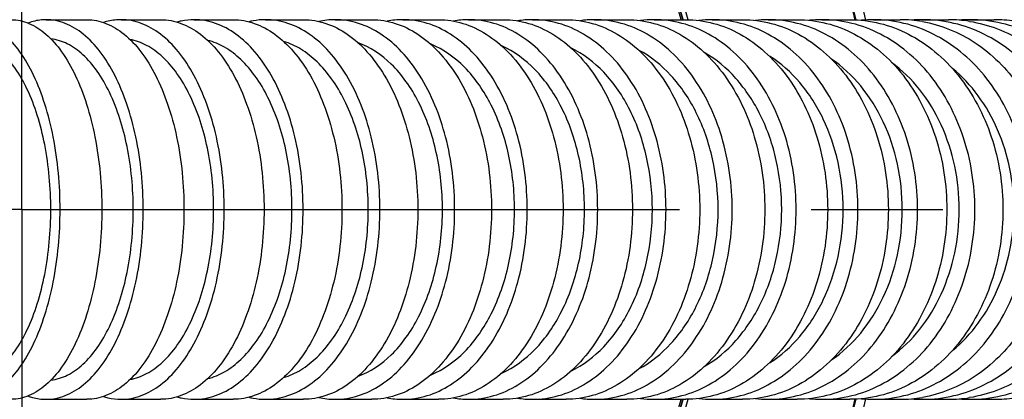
# Model space of a CAD drawing. Header units: millimetres. Extents: x 0 to 3360, y 0 to 2376.
# Tile 132 of 144: x 2103 to 2206, y 1848 to 1888. Entities that reach past the tile are written whole.
import ezdxf

# ---------------------------------------------------------------- set-up
doc = ezdxf.new("R2010")
doc.units = ezdxf.units.MM
doc.header["$LTSCALE"] = 184.8
doc.linetypes.add('CENTER', pattern=[0.6, 0.375, -0.075, 0.075, -0.075])
doc.layers.get('0').update_dxf_attribs({"linetype": 'CONTINUOUS'})
for name, color, linetype in [('AXIS', 7, 'CONTINUOUS'), ('DRAFT', 7, 'CONTINUOUS'), ('DRIV_DIM', 7, 'CONTINUOUS'), ('ROUND', 7, 'CONTINUOUS')]:
    doc.layers.add(name, color=color, linetype=linetype)
doc.styles.get("Standard").update_dxf_attribs({"font": 'txt', "width": 0.8})
doc.dimstyles.new('DIMSTYLE_18', dxfattribs={"dimtxt": 19, "dimasz": 9, "dimexe": 2, "dimexo": 1.5, "dimgap": 4.75, "dimtad": 1, "dimdec": 3, "dimdsep": 46, "dimtxsty": 'STANDARD', "dimblk": 'OPEN', "dimblk1": 'OPEN', "dimblk2": 'OPEN', "dimcen": 0.09, "dimadec": 3, "dimazin": 2, "dimtp": 0.8, "dimtm": 0.8, "dimtfac": 1, "dimtdec": 3, "dimtofl": 0, "dimtmove": 0, "dimatfit": 3, "dimldrblk": 'OPEN', "dimfxl": 1, "dimtolj": 1, "dimarcsym": 0})

# ---------------------------------------------------------------- blocks, each defined once
blk = doc.blocks.new('_OPEN')
at = {"color": 0, "linetype": 'BYBLOCK'}
for p, q in [((0, 0), (-1, 0.333)), ((-1, -0.333), (0, 0)), ((-1, 0), (0, 0))]:
    blk.add_line(p, q, dxfattribs=at)
blk = doc.blocks.new('*D59')
at = {"layer": 'DRIV_DIM', "color": 2, "linetype": 'CONTINUOUS'}
for p, q in [((1429.99, 1869.65), (1429.99, 2185.54)), ((2324.99, 1918.65), (2324.99, 2185.54)), ((1429.99, 2183.54), (1877.49, 2183.54)), ((2324.99, 2183.54), (1877.49, 2183.54))]:
    blk.add_line(p, q, dxfattribs=at)
at = {"layer": 'DRIV_DIM', "color": 2, "linetype": 'CONTINUOUS', "xscale": 9, "yscale": 9, "zscale": 9, "rotation": 180}
blk.add_blockref('_OPEN', (1429.99, 2183.54), dxfattribs=at)
at = {"layer": 'DRIV_DIM', "color": 2, "linetype": 'CONTINUOUS', "xscale": 9, "yscale": 9, "zscale": 9}
blk.add_blockref('_OPEN', (2324.99, 2183.54), dxfattribs=at)

msp = doc.modelspace()

# ---------------------------------------------------------------- linework, layer by layer
at = {"color": 7, "linetype": 'CONTINUOUS'}
for start, end in [(15.8998156, 164.1207447), (195.8792553, 344.1001844)]:
    msp.add_arc((2102.99336, 1868.14829), 73, start, end, dxfattribs=at)
for points, knots in [([(2106.04546, 1868.14829), (2106.04546, 1870.43825), (2105.74876, 1873.80711), (2104.70547, 1878.01213), (2103.67505, 1880.72813), (2102.41457, 1882.98639), (2100.95848, 1884.71098), (2099.33521, 1885.83799), (2098.12977, 1886.13296), (2097.5621, 1886.14709)], [0, 0, 0, 0, 0.321068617, 0.470251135, 0.60650407, 0.727154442, 0.831229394, 0.920383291, 1, 1, 1, 1]), ([(2114.72946, 1868.14829), (2114.72946, 1870.37362), (2114.33643, 1874.60744), (2112.83847, 1879.53141), (2111.03877, 1882.69551), (2109.54952, 1884.45656), (2107.89278, 1885.65923), (2106.6602, 1886.0491), (2106.06649, 1886.11729)], [0, 0, 0, 0, 0.312878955, 0.594095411, 0.715625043, 0.8225299, 0.915975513, 1, 1, 1, 1]), ([(2123.19936, 1868.14829), (2123.19936, 1870.31887), (2122.79907, 1874.47102), (2121.2745, 1879.30239), (2119.45356, 1882.44014), (2117.93486, 1884.22731), (2116.2453, 1885.48875), (2114.98888, 1885.9503), (2114.37444, 1886.06163)], [0, 0, 0, 0, 0.305858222, 0.58375256, 0.705872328, 0.815008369, 0.912007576, 1, 1, 1, 1]), ([(2131.45264, 1868.14829), (2131.45264, 1870.26025), (2131.04969, 1874.32112), (2129.51713, 1879.05042), (2127.69545, 1882.15712), (2126.16478, 1883.96701), (2124.45978, 1885.28618), (2123.19147, 1885.81751), (2122.56353, 1885.97184)], [0, 0, 0, 0, 0.299432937, 0.574296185, 0.696946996, 0.808098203, 0.908320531, 1, 1, 1, 1]), ([(2139.48756, 1868.14829), (2139.48756, 1870.20628), (2139.08322, 1874.18143), (2137.54804, 1878.81443), (2135.73048, 1881.88881), (2134.1932, 1883.71494), (2132.47789, 1885.08182), (2131.20202, 1885.67106), (2130.56455, 1885.86195)], [0, 0, 0, 0, 0.29385497, 0.566045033, 0.689114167, 0.801969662, 0.904984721, 1, 1, 1, 1]), ([(2147.30295, 1868.14829), (2147.30295, 1870.15655), (2146.89765, 1874.05157), (2145.36581, 1878.59303), (2143.55238, 1881.6362), (2141.59027, 1883.98582), (2139.69786, 1885.28017), (2138.36928, 1885.73823)], [0, 0, 0, 0, 0.289346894, 0.559510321, 0.683068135, 0.797522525, 1, 1, 1, 1]), ([(2154.89761, 1868.14829), (2154.89761, 1870.09391), (2154.49985, 1873.88466), (2152.73938, 1879.05557), (2149.98078, 1883.17131), (2147.42197, 1885.02265), (2146.10316, 1885.55314)], [0, 0, 0, 0, 0.284736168, 0.552768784, 0.791966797, 1, 1, 1, 1]), ([(2162.27031, 1868.14829), (2162.27031, 1870.04379), (2161.87651, 1873.74899), (2160.13391, 1878.82407), (2157.39475, 1882.91086), (2154.87325, 1884.7989), (2153.56111, 1885.38089)], [0, 0, 0, 0, 0.280754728, 0.546808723, 0.78739255, 1, 1, 1, 1]), ([(2169.41978, 1868.14829), (2169.41978, 1869.99517), (2169.0312, 1873.616), (2167.31182, 1878.59475), (2164.60182, 1882.64872), (2162.12196, 1884.56703), (2160.82121, 1885.19407)], [0, 0, 0, 0, 0.27719964, 0.54147335, 0.783268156, 1, 1, 1, 1]), ([(2176.34464, 1868.14829), (2176.34464, 1869.9374), (2175.96669, 1873.45501), (2174.29413, 1878.31429), (2171.65022, 1882.32279), (2169.24093, 1884.27339), (2167.96649, 1884.94849)], [0, 0, 0, 0, 0.273776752, 0.536344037, 0.779306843, 1, 1, 1, 1]), ([(2183.04287, 1868.14829), (2183.04287, 1869.88352), (2182.67543, 1873.3038), (2181.04909, 1878.04845), (2178.47152, 1882.00875), (2176.13028, 1883.982), (2174.88347, 1884.6961)], [0, 0, 0, 0, 0.270778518, 0.531831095, 0.775785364, 1, 1, 1, 1]), ([(2189.51186, 1868.14829), (2189.51186, 1869.80991), (2189.16434, 1873.09344), (2187.62532, 1877.67499), (2185.17767, 1881.55963), (2182.95736, 1883.55689), (2181.76503, 1884.31674)], [0, 0, 0, 0, 0.267713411, 0.527227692, 0.772202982, 1, 1, 1, 1]), ([(2195.74852, 1868.14829), (2195.74852, 1869.75437), (2195.41448, 1872.93457), (2193.93468, 1877.3904), (2191.57514, 1881.21116), (2189.43808, 1883.21607), (2188.28444, 1884.00345)], [0, 0, 0, 0, 0.265290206, 0.523555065, 0.76929135, 1, 1, 1, 1]), ([(2201.74925, 1868.14829), (2201.74925, 1871.18734), (2200.81589, 1875.76598), (2197.77199, 1880.81844), (2195.7337, 1882.82682), (2194.62793, 1883.63851)], [0, 0, 0, 0, 0.518708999, 0.765876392, 1, 1, 1, 1]), ([(2207.50971, 1868.14829), (2207.50971, 1871.00833), (2206.66111, 1875.32078), (2203.90452, 1880.17749), (2202.05038, 1882.17546), (2201.03676, 1883.01476)], [0, 0, 0, 0, 0.5151169, 0.762977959, 1, 1, 1, 1]), ([(2097.5621, 1850.14949), (2098.12977, 1850.16363), (2099.33521, 1850.45859), (2100.95848, 1851.5856), (2102.41456, 1853.31019), (2103.67505, 1855.56845), (2104.70547, 1858.28445), (2105.74876, 1862.48947), (2106.04546, 1865.85834), (2106.04546, 1868.14829)], [0, 0, 0, 0, 0.079616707, 0.168770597, 0.272845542, 0.393495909, 0.529748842, 0.678931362, 1, 1, 1, 1]), ([(2106.06648, 1850.17929), (2106.6602, 1850.24748), (2107.89277, 1850.63735), (2109.54951, 1851.84002), (2111.03877, 1853.60107), (2112.83847, 1856.76517), (2114.33643, 1861.68914), (2114.72946, 1865.92296), (2114.72946, 1868.14829)], [0, 0, 0, 0, 0.084024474, 0.177470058, 0.284374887, 0.405904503, 0.687120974, 1, 1, 1, 1]), ([(2114.37442, 1850.23495), (2114.98887, 1850.34628), (2116.24529, 1850.80782), (2117.93485, 1852.06926), (2119.45355, 1853.85644), (2121.2745, 1856.99418), (2122.79907, 1861.82555), (2123.19936, 1865.97771), (2123.19936, 1868.14829)], [0, 0, 0, 0, 0.087992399, 0.184991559, 0.294127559, 0.416247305, 0.69414167, 1, 1, 1, 1]), ([(2122.56354, 1850.32475), (2123.19148, 1850.47907), (2124.45979, 1851.01041), (2126.16478, 1852.32958), (2127.69546, 1854.13947), (2129.51713, 1857.24617), (2131.04969, 1861.97546), (2131.45264, 1866.03634), (2131.45264, 1868.14829)], [0, 0, 0, 0, 0.09167948, 0.191901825, 0.303053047, 0.425703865, 0.700567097, 1, 1, 1, 1]), ([(2130.56454, 1850.43463), (2131.20201, 1850.62552), (2132.47788, 1851.21475), (2134.19319, 1852.58163), (2135.73047, 1854.40777), (2137.54804, 1857.48214), (2139.08322, 1862.11515), (2139.48756, 1866.0903), (2139.48756, 1868.14829)], [0, 0, 0, 0, 0.09501526, 0.198030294, 0.310885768, 0.433954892, 0.706144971, 1, 1, 1, 1]), ([(2138.36932, 1850.55837), (2139.6979, 1851.01643), (2141.5903, 1852.31078), (2143.55239, 1854.66041), (2145.36582, 1857.70357), (2146.89766, 1862.24503), (2147.30295, 1866.14004), (2147.30295, 1868.14829)], [0, 0, 0, 0, 0.202477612, 0.316932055, 0.440489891, 0.710653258, 1, 1, 1, 1]), ([(2146.10316, 1850.74344), (2147.42197, 1851.27393), (2149.98078, 1853.12528), (2152.73938, 1857.24101), (2154.49985, 1862.41193), (2154.89761, 1866.20267), (2154.89761, 1868.14829)], [0, 0, 0, 0, 0.208033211, 0.447231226, 0.715263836, 1, 1, 1, 1]), ([(2153.5611, 1850.91569), (2154.87323, 1851.49768), (2157.39474, 1853.38571), (2160.13391, 1857.47251), (2161.8765, 1862.54759), (2162.27031, 1866.25279), (2162.27031, 1868.14829)], [0, 0, 0, 0, 0.212607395, 0.453191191, 0.719245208, 1, 1, 1, 1]), ([(2160.82124, 1851.10253), (2162.12199, 1851.72957), (2164.60184, 1853.64789), (2167.31183, 1857.70186), (2169.0312, 1862.6806), (2169.41978, 1866.30142), (2169.41978, 1868.14829)], [0, 0, 0, 0, 0.216731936, 0.458526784, 0.722800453, 1, 1, 1, 1]), ([(2167.96649, 1851.34809), (2169.24093, 1852.02319), (2171.65022, 1853.97379), (2174.29413, 1857.9823), (2175.96669, 1862.84157), (2176.34464, 1866.35919), (2176.34464, 1868.14829)], [0, 0, 0, 0, 0.220693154, 0.463655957, 0.726223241, 1, 1, 1, 1]), ([(2174.88344, 1851.60046), (2176.13025, 1852.31456), (2178.4715, 1854.28781), (2181.04908, 1858.24812), (2182.67543, 1862.99277), (2183.04287, 1866.41306), (2183.04287, 1868.14829)], [0, 0, 0, 0, 0.224214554, 0.468168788, 0.729221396, 1, 1, 1, 1]), ([(2181.76505, 1851.97986), (2182.95738, 1852.7397), (2185.17768, 1854.73696), (2187.62532, 1858.6216), (2189.16434, 1863.20315), (2189.51186, 1866.48668), (2189.51186, 1868.14829)], [0, 0, 0, 0, 0.227797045, 0.472772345, 0.732286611, 1, 1, 1, 1]), ([(2188.28442, 1852.29312), (2189.43806, 1853.0805), (2191.57513, 1855.08541), (2193.93467, 1858.90617), (2195.41448, 1863.362), (2195.74852, 1866.54221), (2195.74852, 1868.14829)], [0, 0, 0, 0, 0.230708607, 0.476444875, 0.734709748, 1, 1, 1, 1]), ([(2194.628, 1852.65813), (2195.73376, 1853.46982), (2197.77203, 1855.4782), (2200.8159, 1860.53064), (2201.74925, 1865.10926), (2201.74925, 1868.14829)], [0, 0, 0, 0, 0.234123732, 0.481291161, 1, 1, 1, 1]), ([(2201.03674, 1853.2818), (2202.05037, 1854.12111), (2203.90451, 1856.11908), (2206.6611, 1860.9758), (2207.50971, 1865.28825), (2207.50971, 1868.14829)], [0, 0, 0, 0, 0.237022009, 0.484883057, 1, 1, 1, 1])]:
    msp.add_open_spline(points, degree=3, knots=knots, dxfattribs=at)
at = {"layer": 'AXIS', "color": 7, "linetype": 'CENTER'}
for q in [(2102.99336, 2007.52782), (1963.61383, 1868.14829), (2379.64118, 1868.14829), (2102.99336, 1728.76877)]:
    msp.add_line((2102.99336, 1868.14829), q, dxfattribs=at)
at = {"layer": 'AXIS', "color": 7, "linetype": 'CONTINUOUS'}
for p, q in [((2105.55416, 1888.14829), (2109.85165, 1888.14829)), ((2113.44327, 1888.14829), (2117.6405, 1888.14829)), ((2121.14868, 1888.14829), (2125.24325, 1888.14829)), ((2128.66598, 1888.14829), (2132.6558, 1888.14829)), ((2135.99134, 1888.14829), (2139.8745, 1888.14829)), ((2143.12126, 1888.14829), (2146.89596, 1888.14829)), ((2150.05244, 1888.14829), (2153.71688, 1888.14829)), ((2156.7816, 1888.14829), (2160.33393, 1888.14829)), ((2163.30538, 1888.14829), (2166.74363, 1888.14829)), ((2169.62018, 1888.14829), (2172.94223, 1888.14829)), ((2175.72212, 1888.14829), (2178.92559, 1888.14829)), ((2181.60689, 1888.14829), (2184.68917, 1888.14829)), ((2187.26972, 1888.14829), (2190.22787, 1888.14829)), ((2192.70526, 1888.14829), (2195.53597, 1888.14829)), ((2197.90749, 1888.14829), (2200.60709, 1888.14829)), ((2202.86971, 1888.14829), (2205.43406, 1888.14829)), ((2105.55416, 1848.14829), (2109.85165, 1848.14829)), ((2113.44327, 1848.14829), (2117.6405, 1848.14829)), ((2121.14868, 1848.14829), (2125.24325, 1848.14829)), ((2128.66598, 1848.14829), (2132.6558, 1848.14829)), ((2135.99134, 1848.14829), (2139.8745, 1848.14829)), ((2143.12126, 1848.14829), (2146.89596, 1848.14829)), ((2150.05244, 1848.14829), (2153.71688, 1848.14829)), ((2156.7816, 1848.14829), (2160.33393, 1848.14829)), ((2163.30538, 1848.14829), (2166.74363, 1848.14829)), ((2169.62018, 1848.14829), (2172.94223, 1848.14829)), ((2175.72212, 1848.14829), (2178.92559, 1848.14829)), ((2181.60689, 1848.14829), (2184.68917, 1848.14829)), ((2187.26972, 1848.14829), (2190.22787, 1848.14829)), ((2192.70526, 1848.14829), (2195.53597, 1848.14829)), ((2197.90749, 1848.14829), (2200.60709, 1848.14829)), ((2202.86971, 1848.14829), (2205.43406, 1848.14829))]:
    msp.add_line(p, q, dxfattribs=at)
for centre, radius, start, end in [((2135.99971, 1880.0785), 8.0698, 90.059475, 102.2698761), ((2143.12752, 1879.43668), 8.71161, 90.0411904, 101.0101976), ((2150.05717, 1878.79894), 9.34935, 90.0289957, 99.9345721), ((2156.78522, 1878.16672), 9.98157, 90.0207475, 99.0051244), ((2163.30818, 1877.54096), 10.60733, 90.0151275, 98.1936717), ((2169.62238, 1876.92248), 11.22582, 90.0112169, 97.482089), ((2175.72385, 1876.31197), 11.83632, 90.0083979, 96.8476848), ((2181.60827, 1875.70975), 12.43854, 90.0063397, 96.2771029), ((2187.27082, 1875.1161), 13.0322, 90.0048202, 95.759678), ((2192.70613, 1874.53133), 13.61696, 90.0036872, 95.2867959), ((2195.53108, 1874.47004), 13.67826, 80.1669034, 89.9795017), ((2197.90819, 1873.9559), 14.19239, 90.0028349, 94.8514212), ((2200.60339, 1873.90641), 14.24188, 80.9850252, 89.9851285), ((2202.87027, 1873.39046), 14.75783, 90.0021887, 94.4477436), ((2205.4313, 1873.3508), 14.79749, 81.7490695, 89.9892908), ((2135.99971, 1856.21809), 8.0698, 257.7301239, 269.940525), ((2143.12752, 1856.8599), 8.71161, 258.9898024, 269.9588096), ((2150.05717, 1857.49764), 9.34935, 260.0654279, 269.9710043), ((2156.78522, 1858.12986), 9.98157, 260.9948756, 269.9792525), ((2163.30818, 1858.75563), 10.60733, 261.8063283, 269.9848725), ((2169.62238, 1859.37411), 11.22582, 262.517911, 269.9887831), ((2175.72385, 1859.98461), 11.83632, 263.1523152, 269.9916021), ((2181.60827, 1860.58683), 12.43854, 263.7228971, 269.9936603), ((2187.27082, 1861.18049), 13.0322, 264.240322, 269.9951798), ((2192.70613, 1861.76525), 13.61696, 264.7132041, 269.9963128), ((2195.53108, 1861.82655), 13.67826, 270.0204983, 279.8330966), ((2197.90819, 1862.34068), 14.19239, 265.1485788, 269.9971651), ((2200.60339, 1862.39017), 14.24188, 270.0148715, 279.0149748), ((2202.87027, 1862.90613), 14.75783, 265.5522564, 269.9978113), ((2205.4313, 1862.94578), 14.79749, 270.0107092, 278.2509305)]:
    msp.add_arc(centre, radius, start, end, dxfattribs=at)
for points, knots in [([(2107.02352, 1868.14829), (2107.02352, 1870.71097), (2106.68944, 1874.48005), (2105.51369, 1879.17985), (2104.35344, 1882.20816), (2102.93492, 1884.71769), (2101.297, 1886.62299), (2099.4704, 1887.85098), (2098.11981, 1888.14829), (2097.48653, 1888.14829)], [0, 0, 0, 0, 0.321883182, 0.471280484, 0.607542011, 0.727981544, 0.83167977, 0.920456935, 1, 1, 1, 1]), ([(2101.88146, 1888.14829), (2102.51474, 1888.14829), (2103.86533, 1887.85098), (2105.69192, 1886.62299), (2107.32985, 1884.71769), (2108.74836, 1882.20816), (2109.90861, 1879.17985), (2111.08437, 1874.48005), (2111.41844, 1870.71097), (2111.41844, 1868.14829)], [0, 0, 0, 0, 0.079543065, 0.16832023, 0.272018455, 0.392457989, 0.528719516, 0.678116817, 1, 1, 1, 1]), ([(2105.55416, 1888.14829), (2105.39464, 1888.14829), (2104.7483, 1888.1189), (2104.10897, 1887.96829), (2103.65232, 1887.79914)], [0, 0, 0, 0, 0.24675434, 1, 1, 1, 1]), ([(2115.77697, 1868.14829), (2115.77697, 1870.71267), (2115.41676, 1874.49114), (2114.15586, 1879.18827), (2112.90918, 1882.22011), (2111.38372, 1884.73261), (2109.62161, 1886.63804), (2107.66231, 1887.8575), (2106.23118, 1888.14829), (2105.55416, 1888.14829)], [0, 0, 0, 0, 0.316423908, 0.463855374, 0.599034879, 0.719557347, 0.824738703, 0.916461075, 1, 1, 1, 1]), ([(2109.85165, 1888.14829), (2110.52867, 1888.14829), (2111.9598, 1887.8575), (2113.9191, 1886.63804), (2115.6812, 1884.73261), (2117.20667, 1882.22011), (2118.45335, 1879.18827), (2119.71424, 1874.49114), (2120.07446, 1870.71267), (2120.07446, 1868.14829)], [0, 0, 0, 0, 0.083538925, 0.175261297, 0.280442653, 0.400965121, 0.536144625, 0.683576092, 1, 1, 1, 1]), ([(2113.44327, 1888.14829), (2113.28801, 1888.14829), (2112.66135, 1888.12371), (2112.03942, 1887.99849), (2111.5901, 1887.85543)], [0, 0, 0, 0, 0.24770317, 1, 1, 1, 1]), ([(2124.31217, 1868.14829), (2124.31217, 1870.71438), (2123.92694, 1874.5022), (2122.58577, 1879.19653), (2121.25732, 1882.23153), (2119.63081, 1884.74632), (2117.75204, 1886.65089), (2115.66907, 1887.8626), (2114.16159, 1888.14829), (2113.44327, 1888.14829)], [0, 0, 0, 0, 0.311339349, 0.456960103, 0.591169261, 0.711816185, 0.818410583, 0.912847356, 1, 1, 1, 1]), ([(2117.6405, 1888.14829), (2118.35882, 1888.14829), (2119.86629, 1887.8626), (2121.94927, 1886.65089), (2123.82803, 1884.74632), (2125.45455, 1882.23153), (2126.78299, 1879.19653), (2128.12417, 1874.5022), (2128.50939, 1870.71438), (2128.50939, 1868.14829)], [0, 0, 0, 0, 0.087152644, 0.181589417, 0.288183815, 0.408830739, 0.543039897, 0.688660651, 1, 1, 1, 1]), ([(2121.14868, 1888.14829), (2120.69436, 1888.14829), (2120.0837, 1888.0843), (2119.49255, 1887.94074), (2119.34428, 1887.89962)], [0, 0, 0, 0, 0.747005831, 1, 1, 1, 1]), ([(2132.62701, 1868.14829), (2132.62701, 1870.71609), (2132.21782, 1874.51316), (2130.80089, 1879.20458), (2129.39502, 1882.24239), (2127.673, 1884.75885), (2125.68457, 1886.66191), (2123.48592, 1887.86668), (2121.90603, 1888.14829), (2121.14868, 1888.14829)], [0, 0, 0, 0, 0.30660557, 0.450558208, 0.583896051, 0.70469787, 0.812631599, 0.909569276, 1, 1, 1, 1]), ([(2125.24325, 1888.14829), (2126.0006, 1888.14829), (2127.58048, 1887.86668), (2129.77914, 1886.66191), (2131.76757, 1884.75885), (2133.48958, 1882.24239), (2134.89545, 1879.20458), (2136.31239, 1874.51316), (2136.72158, 1870.71609), (2136.72158, 1868.14829)], [0, 0, 0, 0, 0.090430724, 0.187368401, 0.29530213, 0.416103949, 0.549441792, 0.693394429, 1, 1, 1, 1]), ([(2128.66598, 1888.14829), (2128.2246, 1888.14829), (2127.63242, 1888.09379), (2127.05508, 1887.97037), (2126.91044, 1887.93504)], [0, 0, 0, 0, 0.747765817, 1, 1, 1, 1]), ([(2140.7201, 1868.14829), (2140.7201, 1870.71778), (2140.16104, 1875.63503), (2138.02598, 1881.26857), (2135.50808, 1884.77042), (2133.41606, 1886.6714), (2131.10892, 1887.87), (2129.46026, 1888.14829), (2128.66598, 1888.14829)], [0, 0, 0, 0, 0.302422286, 0.576847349, 0.697916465, 0.807197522, 0.906515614, 1, 1, 1, 1]), ([(2132.6558, 1888.14829), (2133.45008, 1888.14829), (2135.09874, 1887.87), (2137.40588, 1886.6714), (2139.4979, 1884.77042), (2142.0158, 1881.26857), (2144.15085, 1875.63503), (2144.70991, 1870.71778), (2144.70991, 1868.14829)], [0, 0, 0, 0, 0.093484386, 0.192802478, 0.302083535, 0.423152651, 0.697577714, 1, 1, 1, 1]), ([(2148.59042, 1868.14829), (2148.59042, 1870.71947), (2148.00296, 1875.65562), (2145.76134, 1881.29017), (2143.13332, 1884.78084), (2140.944, 1886.67966), (2138.53463, 1887.87273), (2136.82061, 1888.14829), (2135.99134, 1888.14829)], [0, 0, 0, 0, 0.298319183, 0.57058356, 0.691849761, 0.802330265, 0.903784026, 1, 1, 1, 1]), ([(2139.8745, 1888.14829), (2140.70377, 1888.14829), (2142.41779, 1887.87273), (2144.82716, 1886.67966), (2147.01648, 1884.78084), (2149.6445, 1881.29017), (2151.88613, 1875.65562), (2152.47358, 1870.71947), (2152.47358, 1868.14829)], [0, 0, 0, 0, 0.096215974, 0.197669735, 0.308150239, 0.42941644, 0.701680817, 1, 1, 1, 1]), ([(2156.23715, 1868.14829), (2156.23715, 1870.72113), (2155.62227, 1875.67591), (2153.27898, 1881.31063), (2150.54716, 1884.79036), (2148.2659, 1886.68689), (2145.76, 1887.87501), (2143.98375, 1888.14829), (2143.12126, 1888.14829)], [0, 0, 0, 0, 0.294485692, 0.564764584, 0.686237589, 0.797849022, 0.90127945, 1, 1, 1, 1]), ([(2146.89596, 1888.14829), (2147.75845, 1888.14829), (2149.5347, 1887.87501), (2152.0406, 1886.68689), (2154.32186, 1884.79036), (2157.05368, 1881.31063), (2159.39697, 1875.67591), (2160.01184, 1870.72113), (2160.01184, 1868.14829)], [0, 0, 0, 0, 0.09872055, 0.202150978, 0.313762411, 0.435235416, 0.705514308, 1, 1, 1, 1]), ([(2163.65943, 1868.14829), (2163.65943, 1870.72277), (2163.01803, 1875.69588), (2160.57763, 1881.32998), (2157.74776, 1884.79907), (2155.37944, 1886.69325), (2152.78211, 1887.87695), (2150.94653, 1888.14829), (2150.05244, 1888.14829)], [0, 0, 0, 0, 0.290897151, 0.559346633, 0.681032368, 0.793710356, 0.898974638, 1, 1, 1, 1]), ([(2153.71688, 1888.14829), (2154.61097, 1888.14829), (2156.44655, 1887.87695), (2159.04388, 1886.69325), (2161.4122, 1884.79907), (2164.24207, 1881.32998), (2166.68247, 1875.69588), (2167.32387, 1870.72277), (2167.32387, 1868.14829)], [0, 0, 0, 0, 0.101025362, 0.206289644, 0.318967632, 0.440653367, 0.709102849, 1, 1, 1, 1]), ([(2170.85622, 1868.14829), (2170.85622, 1870.72439), (2170.18913, 1875.7155), (2167.65587, 1881.3483), (2164.73317, 1884.80705), (2162.28222, 1886.69888), (2159.59805, 1887.8786), (2157.7058, 1888.14829), (2156.7816, 1888.14829)], [0, 0, 0, 0, 0.287530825, 0.554289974, 0.676191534, 0.789876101, 0.896846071, 1, 1, 1, 1]), ([(2160.33393, 1888.14829), (2161.25813, 1888.14829), (2163.15038, 1887.8786), (2165.83455, 1886.69888), (2168.2855, 1884.80705), (2171.2082, 1881.3483), (2173.74146, 1875.7155), (2174.40856, 1870.72439), (2174.40856, 1868.14829)], [0, 0, 0, 0, 0.103153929, 0.210123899, 0.323808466, 0.445710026, 0.712469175, 1, 1, 1, 1]), ([(2177.82619, 1868.14829), (2177.82619, 1870.72598), (2177.13415, 1875.73475), (2174.51197, 1881.36563), (2171.50119, 1884.81438), (2168.97162, 1886.70389), (2166.20479, 1887.88002), (2164.25832, 1888.14829), (2163.30538, 1888.14829)], [0, 0, 0, 0, 0.284366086, 0.549559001, 0.671677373, 0.786312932, 0.894873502, 1, 1, 1, 1]), ([(2166.74363, 1888.14829), (2167.69657, 1888.14829), (2169.64305, 1887.88002), (2172.40988, 1886.70389), (2174.93945, 1884.81438), (2177.95023, 1881.36563), (2180.5724, 1875.73475), (2181.26445, 1870.72598), (2181.26445, 1868.14829)], [0, 0, 0, 0, 0.105126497, 0.213687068, 0.328322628, 0.450440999, 0.715633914, 1, 1, 1, 1]), ([(2184.56756, 1868.14829), (2184.56756, 1870.72755), (2183.85126, 1875.75363), (2181.14382, 1881.38206), (2178.04929, 1884.82114), (2175.44477, 1886.70839), (2172.59905, 1887.88127), (2170.60061, 1888.14829), (2169.62018, 1888.14829)], [0, 0, 0, 0, 0.281384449, 0.545122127, 0.667456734, 0.7829919, 0.893039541, 1, 1, 1, 1]), ([(2172.94223, 1888.14829), (2173.92266, 1888.14829), (2175.9211, 1887.88127), (2178.76682, 1886.70839), (2181.37134, 1884.82114), (2184.46587, 1881.38206), (2187.1733, 1875.75363), (2187.8896, 1870.72755), (2187.8896, 1868.14829)], [0, 0, 0, 0, 0.106960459, 0.2170081, 0.332543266, 0.454877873, 0.718615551, 1, 1, 1, 1]), ([(2191.07802, 1868.14829), (2191.07802, 1870.7291), (2190.50707, 1874.59411), (2188.60769, 1879.25998), (2186.70429, 1882.31045), (2184.37431, 1884.8275), (2181.69842, 1886.7124), (2178.77719, 1887.88237), (2176.7289, 1888.14829), (2175.72212, 1888.14829)], [0, 0, 0, 0, 0.278296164, 0.412641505, 0.541402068, 0.663830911, 0.780103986, 0.89143593, 1, 1, 1, 1]), ([(2178.92559, 1888.14829), (2179.93237, 1888.14829), (2181.98067, 1887.88237), (2184.90189, 1886.7124), (2187.57779, 1884.8275), (2189.90776, 1882.31045), (2191.81116, 1879.25998), (2193.71054, 1874.59411), (2194.2815, 1870.7291), (2194.2815, 1868.14829)], [0, 0, 0, 0, 0.10856407, 0.219896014, 0.336169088, 0.458597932, 0.587358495, 0.721703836, 1, 1, 1, 1]), ([(2197.35468, 1868.14829), (2197.35468, 1870.73062), (2196.7664, 1874.60327), (2194.81831, 1879.26583), (2192.86432, 1882.31702), (2190.47313, 1884.83332), (2187.72869, 1886.71605), (2184.73519, 1887.88334), (2182.63896, 1888.14829), (2181.60689, 1888.14829)], [0, 0, 0, 0, 0.275629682, 0.409103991, 0.537488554, 0.660126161, 0.777203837, 0.889840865, 1, 1, 1, 1]), ([(2184.68917, 1888.14829), (2185.72123, 1888.14829), (2187.81747, 1887.88334), (2190.81097, 1886.71605), (2193.55541, 1884.83332), (2195.9466, 1882.31702), (2197.90059, 1879.26583), (2199.84868, 1874.60327), (2200.43696, 1870.73062), (2200.43696, 1868.14829)], [0, 0, 0, 0, 0.110159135, 0.222796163, 0.339873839, 0.462511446, 0.590896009, 0.724370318, 1, 1, 1, 1]), ([(2203.39394, 1868.14829), (2203.39394, 1870.73211), (2202.60856, 1875.80797), (2199.66493, 1881.42644), (2196.34161, 1884.83852), (2193.53126, 1886.71942), (2190.46845, 1887.8842), (2188.32608, 1888.14829), (2187.26972, 1888.14829)], [0, 0, 0, 0, 0.273384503, 0.533316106, 0.656285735, 0.774248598, 0.888230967, 1, 1, 1, 1]), ([(2190.22787, 1888.14829), (2191.28422, 1888.14829), (2193.42659, 1887.8842), (2196.4894, 1886.71942), (2199.29976, 1884.83852), (2202.62307, 1881.42644), (2205.5667, 1875.80797), (2206.35208, 1870.73211), (2206.35208, 1868.14829)], [0, 0, 0, 0, 0.111769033, 0.225751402, 0.343714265, 0.466683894, 0.726615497, 1, 1, 1, 1]), ([(2209.1914, 1868.14829), (2209.1914, 1870.73358), (2208.3841, 1875.82532), (2205.36763, 1881.43977), (2201.97462, 1884.8435), (2199.10121, 1886.72245), (2195.97177, 1887.88497), (2193.78498, 1888.14829), (2192.70526, 1888.14829)], [0, 0, 0, 0, 0.270991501, 0.529812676, 0.652987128, 0.771679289, 0.886823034, 1, 1, 1, 1]), ([(2197.86703, 1887.94735), (2198.84478, 1887.77793), (2200.79254, 1887.21751), (2204.46696, 1885.26892), (2208.38821, 1881.34663), (2211.3443, 1875.16076), (2212.02211, 1870.50518), (2212.02211, 1868.14829)], [0, 0, 0, 0, 0.113286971, 0.229311, 0.472031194, 0.730929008, 1, 1, 1, 1]), ([(2214.74182, 1868.14829), (2214.74182, 1870.73503), (2213.91314, 1875.84227), (2210.82653, 1881.45244), (2207.36675, 1884.84814), (2204.43279, 1886.72523), (2201.23928, 1887.88566), (2199.0097, 1888.14829), (2197.90749, 1888.14829)], [0, 0, 0, 0, 0.268719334, 0.526498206, 0.649873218, 0.769258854, 0.885498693, 1, 1, 1, 1]), ([(2202.83499, 1887.97237), (2203.83982, 1887.81297), (2205.842, 1887.27084), (2209.62274, 1885.34885), (2213.67218, 1881.43794), (2216.73779, 1875.21694), (2217.44142, 1870.52105), (2217.44142, 1868.14829)], [0, 0, 0, 0, 0.114573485, 0.231539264, 0.474858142, 0.732793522, 1, 1, 1, 1]), ([(2220.03902, 1868.14829), (2220.03902, 1870.73644), (2219.18947, 1875.85882), (2216.03535, 1881.46447), (2212.51159, 1884.85247), (2209.51946, 1886.72777), (2206.26437, 1887.88629), (2203.99355, 1888.14829), (2202.86971, 1888.14829)], [0, 0, 0, 0, 0.266561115, 0.523360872, 0.646931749, 0.766976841, 0.884251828, 1, 1, 1, 1]), ([(2097.48653, 1848.14829), (2098.11981, 1848.14829), (2099.4704, 1848.4456), (2101.297, 1849.67359), (2102.93492, 1851.57889), (2104.35344, 1854.08842), (2105.51369, 1857.11673), (2106.68944, 1861.81654), (2107.02352, 1865.58562), (2107.02352, 1868.14829)], [0, 0, 0, 0, 0.079543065, 0.16832023, 0.272018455, 0.392457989, 0.528719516, 0.678116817, 1, 1, 1, 1]), ([(2111.41844, 1868.14829), (2111.41844, 1865.58562), (2111.08437, 1861.81654), (2109.90861, 1857.11673), (2108.74836, 1854.08842), (2107.32985, 1851.57889), (2105.69192, 1849.67359), (2103.86533, 1848.4456), (2102.51474, 1848.14829), (2101.88146, 1848.14829)], [0, 0, 0, 0, 0.321883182, 0.471280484, 0.607542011, 0.727981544, 0.83167977, 0.920456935, 1, 1, 1, 1]), ([(2105.55416, 1848.14829), (2106.23118, 1848.14829), (2107.66231, 1848.43909), (2109.62161, 1849.65854), (2111.38372, 1851.56397), (2112.90918, 1854.07647), (2114.15586, 1857.10831), (2115.41676, 1861.80545), (2115.77697, 1865.58392), (2115.77697, 1868.14829)], [0, 0, 0, 0, 0.083538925, 0.175261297, 0.280442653, 0.400965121, 0.536144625, 0.683576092, 1, 1, 1, 1]), ([(2120.07446, 1868.14829), (2120.07446, 1865.58392), (2119.71424, 1861.80545), (2118.45335, 1857.10831), (2117.20667, 1854.07647), (2115.6812, 1851.56397), (2113.9191, 1849.65854), (2111.9598, 1848.43909), (2110.52867, 1848.14829), (2109.85165, 1848.14829)], [0, 0, 0, 0, 0.316423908, 0.463855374, 0.599034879, 0.719557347, 0.824738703, 0.916461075, 1, 1, 1, 1]), ([(2113.44327, 1848.14829), (2114.16159, 1848.14829), (2115.66907, 1848.43398), (2117.75204, 1849.64569), (2119.63081, 1851.55027), (2121.25732, 1854.06505), (2122.58577, 1857.10005), (2123.92694, 1861.79439), (2124.31217, 1865.58221), (2124.31217, 1868.14829)], [0, 0, 0, 0, 0.087152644, 0.181589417, 0.288183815, 0.408830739, 0.543039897, 0.688660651, 1, 1, 1, 1]), ([(2128.50939, 1868.14829), (2128.50939, 1865.58221), (2128.12417, 1861.79439), (2126.78299, 1857.10005), (2125.45455, 1854.06505), (2123.82803, 1851.55027), (2121.94927, 1849.64569), (2119.86629, 1848.43398), (2118.35882, 1848.14829), (2117.6405, 1848.14829)], [0, 0, 0, 0, 0.311339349, 0.456960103, 0.591169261, 0.711816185, 0.818410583, 0.912847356, 1, 1, 1, 1]), ([(2121.14868, 1848.14829), (2121.90603, 1848.14829), (2123.48592, 1848.4299), (2125.68457, 1849.63467), (2127.673, 1851.53774), (2129.39502, 1854.0542), (2130.80089, 1857.092), (2132.21782, 1861.78342), (2132.62701, 1865.5805), (2132.62701, 1868.14829)], [0, 0, 0, 0, 0.090430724, 0.187368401, 0.29530213, 0.416103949, 0.549441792, 0.693394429, 1, 1, 1, 1]), ([(2136.72158, 1868.14829), (2136.72158, 1865.5805), (2136.31239, 1861.78342), (2134.89545, 1857.092), (2133.48958, 1854.0542), (2131.76757, 1851.53774), (2129.77914, 1849.63467), (2127.58048, 1848.4299), (2126.0006, 1848.14829), (2125.24325, 1848.14829)], [0, 0, 0, 0, 0.30660557, 0.450558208, 0.583896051, 0.70469787, 0.812631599, 0.909569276, 1, 1, 1, 1]), ([(2128.66598, 1848.14829), (2129.46026, 1848.14829), (2131.10892, 1848.42658), (2133.41606, 1849.62519), (2135.50808, 1851.52616), (2138.02598, 1855.02801), (2140.16104, 1860.66155), (2140.7201, 1865.5788), (2140.7201, 1868.14829)], [0, 0, 0, 0, 0.093484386, 0.192802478, 0.302083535, 0.423152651, 0.697577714, 1, 1, 1, 1]), ([(2144.70991, 1868.14829), (2144.70991, 1865.5788), (2144.15085, 1860.66155), (2142.0158, 1855.02801), (2139.4979, 1851.52616), (2137.40588, 1849.62519), (2135.09874, 1848.42658), (2133.45008, 1848.14829), (2132.6558, 1848.14829)], [0, 0, 0, 0, 0.302422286, 0.576847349, 0.697916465, 0.807197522, 0.906515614, 1, 1, 1, 1]), ([(2135.99134, 1848.14829), (2136.82061, 1848.14829), (2138.53463, 1848.42385), (2140.944, 1849.61692), (2143.13332, 1851.51574), (2145.76134, 1855.00641), (2148.00296, 1860.64097), (2148.59042, 1865.57712), (2148.59042, 1868.14829)], [0, 0, 0, 0, 0.096215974, 0.197669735, 0.308150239, 0.42941644, 0.701680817, 1, 1, 1, 1]), ([(2152.47358, 1868.14829), (2152.47358, 1865.57712), (2151.88613, 1860.64097), (2149.6445, 1855.00641), (2147.01648, 1851.51574), (2144.82716, 1849.61692), (2142.41779, 1848.42385), (2140.70377, 1848.14829), (2139.8745, 1848.14829)], [0, 0, 0, 0, 0.298319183, 0.57058356, 0.691849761, 0.802330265, 0.903784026, 1, 1, 1, 1]), ([(2143.12126, 1848.14829), (2143.98375, 1848.14829), (2145.76, 1848.42157), (2148.2659, 1849.6097), (2150.54716, 1851.50622), (2153.27898, 1854.98596), (2155.62227, 1860.62067), (2156.23715, 1865.57545), (2156.23715, 1868.14829)], [0, 0, 0, 0, 0.09872055, 0.202150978, 0.313762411, 0.435235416, 0.705514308, 1, 1, 1, 1]), ([(2160.01184, 1868.14829), (2160.01184, 1865.57545), (2159.39697, 1860.62067), (2157.05368, 1854.98596), (2154.32186, 1851.50622), (2152.0406, 1849.6097), (2149.5347, 1848.42157), (2147.75845, 1848.14829), (2146.89596, 1848.14829)], [0, 0, 0, 0, 0.294485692, 0.564764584, 0.686237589, 0.797849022, 0.90127945, 1, 1, 1, 1]), ([(2150.05244, 1848.14829), (2150.94653, 1848.14829), (2152.78211, 1848.41964), (2155.37944, 1849.60334), (2157.74776, 1851.49752), (2160.57763, 1854.9666), (2163.01803, 1860.6007), (2163.65943, 1865.57381), (2163.65943, 1868.14829)], [0, 0, 0, 0, 0.101025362, 0.206289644, 0.318967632, 0.440653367, 0.709102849, 1, 1, 1, 1]), ([(2167.32387, 1868.14829), (2167.32387, 1865.57381), (2166.68247, 1860.6007), (2164.24207, 1854.9666), (2161.4122, 1851.49752), (2159.04388, 1849.60334), (2156.44655, 1848.41964), (2154.61097, 1848.14829), (2153.71688, 1848.14829)], [0, 0, 0, 0, 0.290897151, 0.559346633, 0.681032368, 0.793710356, 0.898974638, 1, 1, 1, 1]), ([(2156.7816, 1848.14829), (2157.7058, 1848.14829), (2159.59805, 1848.41799), (2162.28222, 1849.59771), (2164.73317, 1851.48954), (2167.65587, 1854.94829), (2170.18913, 1860.58108), (2170.85622, 1865.5722), (2170.85622, 1868.14829)], [0, 0, 0, 0, 0.103153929, 0.210123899, 0.323808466, 0.445710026, 0.712469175, 1, 1, 1, 1]), ([(2174.40856, 1868.14829), (2174.40856, 1865.5722), (2173.74146, 1860.58108), (2171.2082, 1854.94829), (2168.2855, 1851.48954), (2165.83455, 1849.59771), (2163.15038, 1848.41799), (2161.25813, 1848.14829), (2160.33393, 1848.14829)], [0, 0, 0, 0, 0.287530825, 0.554289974, 0.676191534, 0.789876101, 0.896846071, 1, 1, 1, 1]), ([(2163.30538, 1848.14829), (2164.25832, 1848.14829), (2166.20479, 1848.41656), (2168.97162, 1849.59269), (2171.50119, 1851.4822), (2174.51197, 1854.93095), (2177.13415, 1860.56183), (2177.82619, 1865.5706), (2177.82619, 1868.14829)], [0, 0, 0, 0, 0.105126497, 0.213687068, 0.328322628, 0.450440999, 0.715633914, 1, 1, 1, 1]), ([(2181.26445, 1868.14829), (2181.26445, 1865.5706), (2180.5724, 1860.56183), (2177.95023, 1854.93095), (2174.93945, 1851.4822), (2172.40988, 1849.59269), (2169.64305, 1848.41656), (2167.69657, 1848.14829), (2166.74363, 1848.14829)], [0, 0, 0, 0, 0.284366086, 0.549559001, 0.671677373, 0.786312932, 0.894873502, 1, 1, 1, 1]), ([(2169.62018, 1848.14829), (2170.60061, 1848.14829), (2172.59905, 1848.41531), (2175.44477, 1849.5882), (2178.04929, 1851.47545), (2181.14382, 1854.91452), (2183.85126, 1860.54296), (2184.56756, 1865.56903), (2184.56756, 1868.14829)], [0, 0, 0, 0, 0.106960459, 0.2170081, 0.332543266, 0.454877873, 0.718615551, 1, 1, 1, 1]), ([(2187.8896, 1868.14829), (2187.8896, 1865.56903), (2187.1733, 1860.54296), (2184.46587, 1854.91452), (2181.37134, 1851.47545), (2178.76682, 1849.5882), (2175.9211, 1848.41531), (2173.92266, 1848.14829), (2172.94223, 1848.14829)], [0, 0, 0, 0, 0.281384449, 0.545122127, 0.667456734, 0.7829919, 0.893039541, 1, 1, 1, 1]), ([(2175.72212, 1848.14829), (2176.7289, 1848.14829), (2178.77719, 1848.41421), (2181.69842, 1849.58418), (2184.37431, 1851.46909), (2186.70429, 1853.98613), (2188.60769, 1857.0366), (2190.50707, 1861.70248), (2191.07802, 1865.56749), (2191.07802, 1868.14829)], [0, 0, 0, 0, 0.10856407, 0.219896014, 0.336169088, 0.458597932, 0.587358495, 0.721703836, 1, 1, 1, 1]), ([(2194.2815, 1868.14829), (2194.2815, 1865.56749), (2193.71054, 1861.70248), (2191.81116, 1857.0366), (2189.90776, 1853.98613), (2187.57779, 1851.46909), (2184.90189, 1849.58418), (2181.98067, 1848.41421), (2179.93237, 1848.14829), (2178.92559, 1848.14829)], [0, 0, 0, 0, 0.278296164, 0.412641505, 0.541402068, 0.663830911, 0.780103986, 0.89143593, 1, 1, 1, 1]), ([(2181.60689, 1848.14829), (2182.63896, 1848.14829), (2184.73519, 1848.41324), (2187.72869, 1849.58053), (2190.47313, 1851.46327), (2192.86432, 1853.97956), (2194.81831, 1857.03075), (2196.7664, 1861.69331), (2197.35468, 1865.56597), (2197.35468, 1868.14829)], [0, 0, 0, 0, 0.110159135, 0.222796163, 0.339873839, 0.462511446, 0.590896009, 0.724370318, 1, 1, 1, 1]), ([(2200.43696, 1868.14829), (2200.43696, 1865.56597), (2199.84868, 1861.69331), (2197.90059, 1857.03075), (2195.9466, 1853.97956), (2193.55541, 1851.46327), (2190.81097, 1849.58053), (2187.81747, 1848.41324), (2185.72123, 1848.14829), (2184.68917, 1848.14829)], [0, 0, 0, 0, 0.275629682, 0.409103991, 0.537488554, 0.660126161, 0.777203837, 0.889840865, 1, 1, 1, 1]), ([(2187.26972, 1848.14829), (2188.32608, 1848.14829), (2190.46845, 1848.41239), (2193.53126, 1849.57716), (2196.34161, 1851.45807), (2199.66493, 1854.87014), (2202.60856, 1860.48861), (2203.39394, 1865.56447), (2203.39394, 1868.14829)], [0, 0, 0, 0, 0.111769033, 0.225751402, 0.343714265, 0.466683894, 0.726615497, 1, 1, 1, 1]), ([(2206.35208, 1868.14829), (2206.35208, 1865.56447), (2205.5667, 1860.48861), (2202.62307, 1854.87014), (2199.29976, 1851.45807), (2196.4894, 1849.57716), (2193.42659, 1848.41239), (2191.28422, 1848.14829), (2190.22787, 1848.14829)], [0, 0, 0, 0, 0.273384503, 0.533316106, 0.656285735, 0.774248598, 0.888230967, 1, 1, 1, 1]), ([(2192.70526, 1848.14829), (2193.78498, 1848.14829), (2195.97177, 1848.41162), (2199.10121, 1849.57413), (2201.97462, 1851.45308), (2205.36763, 1854.85681), (2208.3841, 1860.47127), (2209.1914, 1865.563), (2209.1914, 1868.14829)], [0, 0, 0, 0, 0.113176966, 0.228320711, 0.347012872, 0.470187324, 0.729008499, 1, 1, 1, 1]), ([(2212.02211, 1868.14829), (2212.02211, 1865.79141), (2211.3443, 1861.13583), (2208.38821, 1854.94996), (2204.46696, 1851.02766), (2200.79254, 1849.07908), (2198.84478, 1848.51866), (2197.86703, 1848.34923)], [0, 0, 0, 0, 0.269070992, 0.527968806, 0.770689, 0.886713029, 1, 1, 1, 1]), ([(2197.90749, 1848.14829), (2199.0097, 1848.14829), (2201.23928, 1848.41092), (2204.43279, 1849.57136), (2207.36675, 1851.44844), (2210.82653, 1854.84414), (2213.91314, 1860.45432), (2214.74182, 1865.56156), (2214.74182, 1868.14829)], [0, 0, 0, 0, 0.114501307, 0.230741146, 0.350126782, 0.473501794, 0.731280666, 1, 1, 1, 1]), ([(2217.44142, 1868.14829), (2217.44142, 1865.77554), (2216.73779, 1861.07964), (2213.67218, 1854.85865), (2209.62274, 1850.94773), (2205.842, 1849.02575), (2203.83982, 1848.48362), (2202.83499, 1848.32422)], [0, 0, 0, 0, 0.267206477, 0.525141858, 0.768460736, 0.885426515, 1, 1, 1, 1]), ([(2202.86971, 1848.14829), (2203.99355, 1848.14829), (2206.26437, 1848.41029), (2209.51946, 1849.56881), (2212.51159, 1851.44411), (2216.03535, 1854.83211), (2219.18947, 1860.43777), (2220.03902, 1865.56014), (2220.03902, 1868.14829)], [0, 0, 0, 0, 0.115748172, 0.233023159, 0.353068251, 0.476639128, 0.733438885, 1, 1, 1, 1]), ([(2103.65232, 1848.49745), (2103.80731, 1848.44004), (2104.42232, 1848.24031), (2105.073, 1848.14829), (2105.55416, 1848.14829)], [0, 0, 0, 0, 0.255676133, 1, 1, 1, 1]), ([(2111.5901, 1848.44115), (2111.74185, 1848.39284), (2112.34575, 1848.2244), (2112.97574, 1848.14829), (2113.44327, 1848.14829)], [0, 0, 0, 0, 0.254081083, 1, 1, 1, 1]), ([(2119.34428, 1848.39696), (2119.49255, 1848.35584), (2120.0837, 1848.21228), (2120.69436, 1848.14829), (2121.14868, 1848.14829)], [0, 0, 0, 0, 0.252994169, 1, 1, 1, 1]), ([(2126.91044, 1848.36154), (2127.05508, 1848.32621), (2127.63242, 1848.20279), (2128.2246, 1848.14829), (2128.66598, 1848.14829)], [0, 0, 0, 0, 0.252234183, 1, 1, 1, 1])]:
    msp.add_open_spline(points, degree=3, knots=knots, dxfattribs=at)
at = {"layer": 'DRAFT', "color": 7, "linetype": 'CONTINUOUS'}
for start, end in [(16.0177585, 164.2856259), (195.7143741, 343.9822415)]:
    msp.add_arc((2102.99336, 1868.14829), 72.5, start, end, dxfattribs=at)
at = {"layer": 'ROUND', "color": 9, "linetype": 'CONTINUOUS'}
for radius, start, end in [(72.44959, 16.0287169, 164.3110255), (72.28424, 16.0659597, 164.4416631), (91.12234, 12.6499292, 17.3562154), (90.01715, 12.8143062, 17.3961227), (90.12249, 12.8008455, 17.3562154), (72.44959, 195.6889745, 343.9712831), (72.28424, 195.5583368, 343.9340403), (90.01715, 342.6038773, 347.1857169), (90.12249, 342.6437846, 347.1991545), (91.12234, 342.6437846, 347.3500705)]:
    msp.add_arc((2102.99336, 1868.14829), radius, start, end, dxfattribs=at)

# ---------------------------------------------------------------- dimensions: what is measured, and where the dimension line sits
at = {"layer": 'DRIV_DIM', "color": 2, "linetype": 'CONTINUOUS'}
dim = msp.add_linear_dim(base=(2324.99336, 2183.53598), p1=(1429.99336, 1868.14829), p2=(2324.99336, 1917.14829), text='(<>)', dimstyle='DIMSTYLE_18', dxfattribs=at)
dim.commit()
dim.dimension.update_dxf_attribs({"geometry": '*D59', "text_midpoint": (1839.49336, 2183.53598), "dimtype": 160})

doc.saveas('drawing.dxf')
